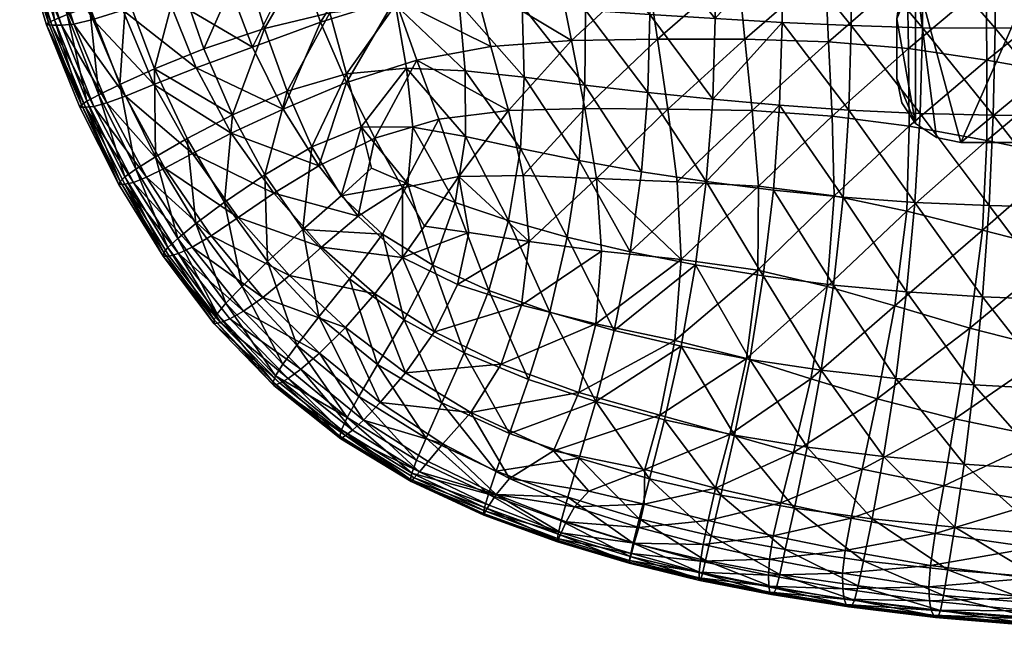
# Model space of a CAD drawing. Header units: inches. Extents: x -32.7 to 32.7, y -12.4 to 12.4.
# Tile 1 of 40: x -32.1 to -23, y -12.4 to -6.7. Entities that reach past the tile are written whole.
import ezdxf

# ---------------------------------------------------------------- set-up
doc = ezdxf.new("R2010")
doc.units = ezdxf.units.IN
doc.header["$MEASUREMENT"] = 0
doc.layers.add('AFUCH-3-BSPT', color=4, linetype='Continuous')
doc.layers.add('AFUCH-3-STUP', color=5, linetype='Continuous')

msp = doc.modelspace()

# ---------------------------------------------------------------- meshes
at = {"layer": 'AFUCH-3-BSPT'}
mesh = msp.add_polyface(dxfattribs=at)
corners = [(-21.6378, 3.9202, 13.0186), (-21.6579, 4.0731, 13.0186), (-21.7169, 4.2155, 13.0186), (-21.8108, 4.3378, 13.0186), (-23.7877, 6.3147, 13.0186), (-23.8815, 6.437, 13.0186), (-23.9405, 6.5794, 13.0186), (-23.9606, 6.7323, 13.0186), (-23.9606, 7.2835, 13.0186), (-23.9157, 7.5095, 13.0186), (-23.7877, 7.701, 13.0186), (-23.5961, 7.8291, 13.0186), (-23.3701, 7.874, 13.0186), (-17.5433, 7.874, 13.0186), (-17.3173, 7.8291, 13.0186), (-17.1257, 7.701, 13.0186), (-16.9977, 7.5095, 13.0186), (-16.9528, 7.2835, 13.0186), (-16.9528, 6.7323, 13.0186), (-16.9729, 6.5794, 13.0186), (-17.0319, 6.437, 13.0186), (-17.1257, 6.3147, 13.0186), (-19.1026, 4.3378, 13.0186), (-19.1965, 4.2155, 13.0186), (-19.2555, 4.0731, 13.0186), (-19.2756, 3.9202, 13.0186), (-19.2756, -3.9202, 13.0186), (-19.2555, -4.0731, 13.0186), (-19.1965, -4.2155, 13.0186), (-19.1026, -4.3378, 13.0186), (-17.1257, -6.3147, 13.0186), (-17.0319, -6.437, 13.0186), (-16.9729, -6.5794, 13.0186), (-16.9528, -6.7323, 13.0186), (-16.9528, -7.2835, 13.0186), (-16.9977, -7.5095, 13.0186), (-17.1257, -7.701, 13.0186), (-17.3173, -7.8291, 13.0186), (-17.5433, -7.874, 13.0186), (-23.3701, -7.874, 13.0186), (-23.5961, -7.8291, 13.0186), (-23.7877, -7.701, 13.0186), (-23.9157, -7.5095, 13.0186), (-23.9606, -7.2835, 13.0186), (-23.9606, -6.7323, 13.0186), (-23.9405, -6.5794, 13.0186), (-23.8815, -6.437, 13.0186), (-23.7877, -6.3147, 13.0186), (-21.8108, -4.3378, 13.0186), (-21.7169, -4.2155, 13.0186), (-21.6579, -4.0731, 13.0186), (-21.6378, -3.9202, 13.0186), (-23.7877, 6.3147, 13.1436), (-21.8108, 4.3378, 13.1436), (-21.7169, 4.2155, 13.1436), (-21.6579, 4.0731, 13.1436), (-21.6378, 3.9202, 13.1436), (-21.6378, -3.9202, 13.1436), (-21.6579, -4.0731, 13.1436), (-21.7169, -4.2155, 13.1436), (-21.8108, -4.3378, 13.1436), (-23.7877, -6.3147, 13.1436), (-23.8815, -6.437, 13.1436), (-23.9405, -6.5794, 13.1436), (-23.9606, -6.7323, 13.1436), (-23.9606, -7.2835, 13.1436), (-23.9157, -7.5095, 13.1436), (-23.7877, -7.701, 13.1436), (-23.5961, -7.8291, 13.1436), (-23.3701, -7.874, 13.1436), (-17.5433, -7.874, 13.1436), (-17.3173, -7.8291, 13.1436), (-17.1257, -7.701, 13.1436), (-16.9977, -7.5095, 13.1436), (-16.9528, -7.2835, 13.1436), (-16.9528, -6.7323, 13.1436), (-16.9729, -6.5794, 13.1436), (-17.0319, -6.437, 13.1436), (-17.1257, -6.3147, 13.1436), (-19.1026, -4.3378, 13.1436), (-19.1965, -4.2155, 13.1436), (-19.2555, -4.0731, 13.1436), (-19.2756, -3.9202, 13.1436), (-19.2756, 3.9202, 13.1436), (-19.2555, 4.0731, 13.1436), (-19.1965, 4.2155, 13.1436), (-19.1026, 4.3378, 13.1436), (-17.1257, 6.3147, 13.1436), (-17.0319, 6.437, 13.1436), (-16.9729, 6.5794, 13.1436), (-16.9528, 6.7323, 13.1436), (-16.9528, 7.2835, 13.1436), (-16.9977, 7.5095, 13.1436), (-17.1257, 7.701, 13.1436), (-17.3173, 7.8291, 13.1436), (-17.5433, 7.874, 13.1436), (-23.3701, 7.874, 13.1436), (-23.5961, 7.8291, 13.1436), (-23.7877, 7.701, 13.1436), (-23.9157, 7.5095, 13.1436), (-23.9606, 7.2835, 13.1436), (-23.9606, 6.7323, 13.1436), (-23.9405, 6.5794, 13.1436), (-23.8815, 6.437, 13.1436)]
mesh.append_faces([[corners[k] for k in face] for face in [(10, 8, 9), (20, 18, 19), (36, 34, 35), (33, 31, 32), (46, 44, 45), (93, 91, 92), (67, 65, 66), (77, 75, 76), (90, 88, 89), (103, 101, 102), (5, 52, 103), (102, 7, 6), (3, 52, 4), (1, 56, 55), (54, 3, 2), (51, 56, 0), (49, 60, 59), (58, 51, 50), (47, 60, 48), (45, 64, 63), (62, 47, 46), (43, 64, 44), (40, 69, 68), (40, 67, 41), (41, 66, 42), (43, 66, 65), (70, 39, 38), (35, 74, 73), (35, 72, 36), (36, 71, 37), (38, 71, 70), (33, 74, 34), (31, 78, 77), (76, 33, 32), (29, 78, 30), (27, 82, 81), (80, 29, 28), (25, 82, 26), (23, 86, 85), (84, 25, 24), (21, 86, 22), (19, 90, 89), (88, 21, 20), (17, 90, 18), (14, 95, 94), (14, 93, 15), (15, 92, 16), (17, 92, 91), (96, 13, 12), (9, 100, 99), (9, 98, 10), (10, 97, 11), (12, 97, 96), (7, 100, 8)]], dxfattribs={"vtx0": -1})
mesh.append_faces([[corners[k] for k in face] for face in [(1, 24, 0), (24, 1, 23), (4, 12, 3), (5, 7, 4), (22, 13, 21), (21, 18, 20), (0, 26, 51), (51, 27, 50), (50, 28, 49), (49, 28, 48), (39, 29, 38), (38, 30, 37), (37, 30, 36), (34, 30, 33), (48, 39, 47), (47, 44, 46), (53, 96, 52), (54, 85, 53), (96, 86, 95), (95, 87, 94), (94, 87, 93), (85, 55, 84), (84, 56, 83), (83, 57, 82), (82, 57, 81), (81, 58, 80), (61, 69, 60), (62, 64, 61), (79, 70, 78), (78, 75, 77), (91, 87, 90), (52, 101, 103)]], dxfattribs={"vtx0": -1, "vtx1": -1})
mesh.append_faces([[corners[k] for k in face] for face in [(3, 12, 22), (4, 7, 10), (15, 17, 21), (48, 29, 39), (36, 30, 34), (41, 44, 47), (53, 86, 96), (93, 87, 91), (60, 69, 79), (61, 64, 67), (72, 74, 78), (98, 101, 52)]], dxfattribs={"vtx0": -1, "vtx1": -1, "vtx2": -1})
mesh.append_faces([[corners[k] for k in face] for face in [(0, 24, 25), (0, 25, 26), (23, 1, 2), (23, 2, 3), (3, 22, 23), (4, 10, 11), (21, 13, 14), (21, 14, 15), (51, 26, 27), (50, 27, 28), (48, 28, 29), (38, 29, 30), (33, 30, 31), (47, 39, 40), (47, 40, 41), (41, 43, 44), (52, 96, 97), (52, 97, 98), (53, 85, 86), (95, 86, 87), (84, 55, 56), (83, 56, 57), (81, 57, 58), (80, 58, 59), (80, 59, 60), (60, 79, 80), (61, 67, 68), (78, 70, 71), (78, 71, 72), (90, 87, 88), (98, 100, 101)]], dxfattribs={"vtx0": -1, "vtx2": -1})
mesh.append_faces([[corners[k] for k in face] for face in [(16, 17, 15), (42, 43, 41), (73, 74, 72), (99, 100, 98), (4, 52, 5), (101, 7, 102), (53, 52, 3), (0, 56, 1), (53, 3, 54), (57, 56, 51), (48, 60, 49), (57, 51, 58), (61, 60, 47), (44, 64, 45), (61, 47, 62), (65, 64, 43), (39, 69, 40), (42, 66, 43), (69, 39, 70), (34, 74, 35), (37, 71, 38), (75, 74, 33), (30, 78, 31), (75, 33, 76), (79, 78, 29), (26, 82, 27), (79, 29, 80), (83, 82, 25), (22, 86, 23), (83, 25, 84), (87, 86, 21), (18, 90, 19), (87, 21, 88), (91, 90, 17), (13, 95, 14), (16, 92, 17), (95, 13, 96), (8, 100, 9), (11, 97, 12), (101, 100, 7)]], dxfattribs={"vtx1": -1})
mesh.append_faces([[corners[k] for k in face] for face in [(7, 8, 10), (11, 12, 4), (12, 13, 22), (17, 18, 21), (54, 55, 85), (64, 65, 67), (68, 69, 61), (69, 70, 79), (74, 75, 78)]], dxfattribs={"vtx1": -1, "vtx2": -1})
mesh.append_faces([[corners[k] for k in face] for face in [(5, 6, 7), (62, 63, 64), (5, 103, 102), (102, 6, 5), (1, 55, 54), (54, 2, 1), (49, 59, 58), (58, 50, 49), (45, 63, 62), (62, 46, 45), (40, 68, 67), (41, 67, 66), (35, 73, 72), (36, 72, 71), (31, 77, 76), (76, 32, 31), (27, 81, 80), (80, 28, 27), (23, 85, 84), (84, 24, 23), (19, 89, 88), (88, 20, 19), (14, 94, 93), (15, 93, 92), (9, 99, 98), (10, 98, 97)]], dxfattribs={"vtx2": -1})
at = {"layer": 'AFUCH-3-STUP'}
mesh = msp.add_polyface(dxfattribs=at)
corners = [(-23.0545, -6.8205, 17.2061), (-23.0477, -6.0489, 17.2535), (-23.7186, -6.0499, 17.2454), (-22.3675, -4.5475, 17.327), (-22.3689, -3.8125, 17.35), (-23.0484, -3.8244, 17.341), (-23.7166, -5.3026, 17.2812), (-23.0501, -3.0921, 17.3604), (-23.0717, -7.6242, 17.141), (-22.3862, -7.63, 17.1468), (-22.3739, -6.8177, 17.2133), (-23.0469, -4.5593, 17.318), (-23.7186, -3.828, 17.3309), (-23.7168, -4.5636, 17.3087), (-23.0461, -5.2988, 17.2895), (-23.7259, -6.8154, 17.1984), (-23.7465, -7.6088, 17.1347), (-22.3664, -5.2881, 17.2983), (-22.368, -6.0409, 17.2618), (-21.6849, -6.0308, 17.2702), (-21.6885, -6.8102, 17.2204), (-23.7212, -3.0949, 17.3538), (-21.6836, -5.2764, 17.307), (-21.6843, -4.5346, 17.3361), (-23.179, -3.623, 13.128), (-23.1652, -4.3103, 13.128), (-23.9234, -4.2741, 13.128), (-22.4409, -3.6996, 13.128), (-23.1537, -5.0038, 13.128), (-22.4324, -4.4042, 13.128), (-23.9012, -4.9485, 13.128), (-23.1447, -5.7026, 13.128), (-23.8829, -5.6286, 13.1279), (-22.4246, -5.1113, 13.128), (-21.7172, -3.7906, 13.128), (-23.1371, -6.4056, 13.1279), (-23.867, -6.3145, 13.1279), (-22.4171, -5.82, 13.128), (-21.7119, -4.5015, 13.128), (-23.1306, -7.1148, 13.1279), (-23.8541, -7.0076, 13.1279), (-22.4096, -6.5296, 13.1279), (-21.7062, -5.2122, 13.128), (-21.6998, -5.9226, 13.128), (-22.4019, -7.2456, 13.1279), (-21.6931, -6.633, 13.1279)]
mesh.append_faces([[corners[k] for k in face] for face in [(0, 1, 2), (3, 4, 5), (6, 2, 1), (7, 5, 4), (0, 8, 9), (9, 10, 0), (1, 0, 10), (11, 5, 12), (12, 13, 11), (14, 11, 13), (2, 15, 0), (8, 0, 15), (15, 16, 8), (17, 18, 19), (13, 6, 14), (1, 14, 6), (18, 10, 20), (21, 12, 5), (14, 1, 18), (10, 18, 1), (18, 17, 14), (11, 14, 17), (5, 11, 3), (17, 3, 11), (3, 17, 22), (4, 3, 23), (24, 25, 26), (25, 24, 27), (28, 25, 29), (25, 28, 30), (28, 31, 32), (31, 28, 33), (29, 27, 34), (27, 29, 25), (31, 35, 36), (35, 31, 37), (33, 29, 38), (29, 33, 28), (35, 39, 40), (39, 35, 41), (37, 33, 42), (33, 37, 31), (41, 37, 43), (37, 41, 35), (44, 41, 45), (41, 44, 39)]], dxfattribs={"vtx0": -1, "vtx1": -1, "vtx2": -1})
mesh = msp.add_polyface(dxfattribs=at)
corners = [(-31.6147, -6.6938, 16.1663), (-31.731, -6.7417, 15.9791), (-31.4318, -7.4939, 15.9773), (-31.3755, -6.7396, 14.3896), (-31.5511, -6.7816, 14.5742), (-31.8043, -5.9907, 14.5688), (-31.4812, -7.5264, 15.7277), (-31.7848, -6.7678, 15.7242), (-31.8046, -6.7878, 15.3998), (-30.8091, -7.1959, 16.4684), (-30.3515, -7.0115, 16.6129), (-30.5831, -6.3427, 16.623), (-31.7554, -6.7926, 15.0822), (-31.444, -7.5503, 15.0906), (-32.0513, -5.9686, 15.3952), (-32.0031, -5.9773, 15.0781), (-31.6671, -6.7914, 14.8087), (-31.9321, -5.9896, 14.8003), (-32.0348, -5.9559, 15.723), (-31.8569, -5.8998, 16.1679), (-31.9779, -5.9362, 15.9806), (-31.2466, -7.5084, 14.5627), (-31.3667, -7.5416, 14.8006), (-31.4077, -6.615, 16.3209), (-31.322, -7.4353, 16.1639), (-31.0995, -6.6541, 14.2234), (-31.6129, -5.9611, 14.3898), (-30.1405, -6.3664, 13.9087), (-30.6856, -6.5334, 14.0632), (-30.8853, -5.8059, 14.0666), (-31.0752, -7.4461, 14.3785), (-29.9884, -6.1828, 16.7686), (-31.1262, -7.3394, 16.3171), (-31.0704, -6.4964, 16.4746), (-31.3211, -5.8972, 14.226), (-30.8128, -7.3388, 14.2121), (-30.4246, -7.1866, 14.0557), (-31.6417, -5.8391, 16.3235), (-29.9051, -6.9937, 13.906), (-31.2909, -5.7459, 16.4787), (-29.7946, -6.823, 16.7526), (-30.0885, -7.6204, 16.602)]
mesh.append_faces([[corners[k] for k in face] for face in [(6, 7, 8), (9, 10, 11), (8, 12, 13), (14, 15, 12), (7, 18, 14), (27, 28, 29), (16, 12, 15), (20, 18, 7), (31, 11, 10), (12, 8, 14), (14, 8, 7), (1, 7, 6), (26, 34, 25), (28, 25, 34), (32, 9, 33), (11, 33, 9), (36, 35, 25), (3, 25, 35), (25, 28, 36), (38, 36, 28), (23, 33, 39), (10, 40, 31), (40, 10, 41), (41, 10, 9), (28, 27, 38)]], dxfattribs={"vtx0": -1, "vtx1": -1, "vtx2": -1})
mesh.append_faces([[corners[k] for k in face] for face in [(0, 1, 2), (3, 4, 5), (4, 16, 17), (19, 20, 1), (17, 5, 4), (21, 22, 16), (23, 0, 24), (2, 24, 0), (25, 3, 26), (5, 26, 3), (30, 21, 4), (16, 4, 21), (12, 16, 22), (6, 2, 1), (24, 32, 23), (33, 23, 32), (7, 1, 20), (4, 3, 30), (35, 30, 3), (1, 0, 19), (15, 17, 16), (0, 23, 37)]], dxfattribs={"vtx0": -1, "vtx2": -1})
mesh = msp.add_polyface(dxfattribs=at)
corners = [(-28.7035, -8.7213, 16.7135), (-29.0858, -8.3666, 16.7044), (-29.4406, -8.6794, 16.5882), (-29.7085, -8.3413, 14.0239), (-29.2915, -8.089, 13.8964), (-28.9291, -8.5545, 13.8874), (-29.7946, -6.823, 16.7526), (-29.1903, -6.678, 16.8781), (-29.3447, -6.0515, 16.9019), (-28.775, -7.8347, 13.7656), (-29.0355, -7.3224, 13.7579), (-28.3897, -7.1153, 13.633), (-29.5847, -7.4, 16.7341), (-29.0379, -7.2397, 16.8492), (-28.4833, -7.1896, 16.9428), (-28.5848, -6.6051, 16.9839), (-30.4246, -7.1866, 14.0557), (-29.9051, -6.9937, 13.906), (-29.6216, -7.5668, 13.8978), (-29.2761, -6.7634, 13.7583), (-29.4873, -6.1563, 13.7573), (-28.7669, -5.9498, 13.6194), (-29.3564, -7.9138, 16.7164), (-30.035, -8.5678, 14.1675), (-29.267, -8.8405, 14.0084), (-28.5879, -6.5479, 13.6234), (-28.5196, -8.9358, 13.8781), (-28.5197, -8.2935, 13.7776), (-29.7908, -8.1722, 16.5931), (-30.1622, -8.4256, 16.4589), (-29.7643, -8.9739, 16.4576), (-28.9005, -7.7301, 16.8174), (-30.0885, -7.6204, 16.602), (-28.7002, -5.9708, 17.0162), (-30.1016, -7.7882, 14.0425), (-29.9884, -6.1828, 16.7686), (-28.4707, -8.2553, 16.8162), (-30.1405, -6.3664, 13.9087), (-28.4246, -7.7334, 16.8906), (-28.8072, -8.1117, 16.7859)]
mesh.append_faces([[corners[k] for k in face] for face in [(0, 1, 2), (3, 4, 5), (6, 7, 8), (9, 10, 11), (7, 6, 12), (13, 14, 15), (5, 4, 9), (16, 17, 18), (19, 20, 21), (2, 1, 22), (23, 3, 24), (20, 19, 17), (21, 25, 19), (26, 5, 27), (28, 29, 30), (14, 13, 31), (22, 31, 13), (10, 9, 4), (18, 17, 19), (32, 12, 6), (12, 32, 28), (33, 8, 7), (4, 3, 34), (5, 24, 3), (8, 35, 6), (7, 15, 33), (22, 28, 2), (30, 2, 28), (31, 22, 1), (1, 0, 36), (9, 27, 5), (28, 22, 12), (13, 12, 22), (25, 11, 10), (17, 37, 20), (36, 38, 31), (36, 39, 1), (12, 13, 7), (15, 7, 13), (19, 10, 18), (10, 19, 25), (31, 38, 14), (4, 18, 10), (34, 18, 4), (1, 39, 31), (31, 39, 36)]], dxfattribs={"vtx0": -1, "vtx1": -1, "vtx2": -1})
mesh = msp.add_polyface(dxfattribs=at)
corners = [(-26.8903, -8.0426, 17.0088), (-27.0004, -8.7493, 16.893), (-26.4222, -8.8852, 16.905), (-27.4609, -5.9404, 17.157), (-27.418, -6.6141, 17.1214), (-26.8331, -6.6538, 17.1508), (-27.5435, -7.5794, 13.5537), (-27.7046, -6.9884, 13.5236), (-26.9632, -6.9348, 13.4253), (-27.3521, -8.7881, 13.6858), (-27.4075, -8.1798, 13.6045), (-26.7325, -8.2087, 13.5288), (-26.8386, -7.5614, 13.4648), (-28.2418, -9.0061, 16.7304), (-28.0356, -8.4275, 16.8495), (-28.4707, -8.2553, 16.8162), (-27.9096, -8.7058, 13.7458), (-28.0003, -8.1885, 13.6844), (-27.9975, -6.5906, 17.0633), (-28.0735, -5.9382, 17.1005), (-28.7002, -5.9708, 17.0162), (-28.4246, -7.7334, 16.8906), (-26.8382, -7.3457, 17.0978), (-27.3989, -7.273, 17.0652), (-27.8621, -6.3932, 13.5066), (-27.4322, -7.9307, 16.9845), (-27.9418, -7.2138, 17.0134), (-28.3184, -8.6476, 13.7954), (-28.5197, -8.2935, 13.7776), (-28.3897, -7.1153, 13.633), (-28.1843, -7.6597, 13.6505), (-28.775, -7.8347, 13.7656), (-28.5879, -6.5479, 13.6234), (-28.7669, -5.9498, 13.6194), (-27.94, -7.8212, 16.9439), (-27.5418, -8.5949, 16.8756), (-28.5848, -6.6051, 16.9839), (-28.4833, -7.1896, 16.9428), (-26.8538, -5.9586, 17.1888), (-27.0851, -6.3152, 13.4013), (-26.2635, -6.2887, 13.3027)]
mesh.append_faces([[corners[k] for k in face] for face in [(0, 1, 2), (3, 4, 5), (6, 7, 8), (9, 10, 11), (8, 12, 6), (13, 14, 15), (9, 16, 17), (18, 19, 20), (21, 15, 14), (0, 22, 23), (8, 7, 24), (22, 5, 4), (25, 23, 26), (19, 18, 4), (12, 11, 10), (27, 28, 17), (29, 30, 31), (24, 32, 33), (26, 34, 25), (35, 25, 34), (10, 6, 12), (30, 17, 28), (36, 37, 26), (34, 26, 37), (5, 38, 3), (23, 4, 18), (4, 23, 22), (20, 36, 18), (34, 14, 35), (14, 34, 21), (24, 39, 8), (29, 7, 6), (32, 24, 7), (1, 0, 25), (23, 25, 0), (26, 18, 36), (18, 26, 23), (25, 35, 1), (28, 31, 30), (6, 30, 29), (17, 30, 6), (7, 29, 32), (17, 10, 9), (6, 10, 17), (37, 21, 34), (17, 16, 27), (8, 39, 40)]], dxfattribs={"vtx0": -1, "vtx1": -1, "vtx2": -1})
mesh = msp.add_polyface(dxfattribs=at)
corners = [(-26.8382, -7.3457, 17.0978), (-26.8903, -8.0426, 17.0088), (-26.3169, -8.1452, 17.0233), (-23.846, -7.7254, 13.1279), (-23.8541, -7.0076, 13.1279), (-23.1306, -7.1148, 13.1279), (-25.0424, -7.5309, 17.1236), (-25.6596, -7.4757, 17.1168), (-25.719, -8.2352, 17.0327), (-25.6361, -6.7315, 17.1741), (-25.018, -6.766, 17.1828), (-25.0106, -6.0198, 17.2274), (-25.2944, -7.5787, 13.2879), (-25.3625, -6.9208, 13.2365), (-24.5899, -6.9465, 13.1279), (-24.5561, -7.632, 13.1864), (-24.6231, -6.2768, 13.1279), (-23.867, -6.3145, 13.1279), (-24.5385, -8.3687, 13.3126), (-25.2375, -8.2777, 13.377), (-26.0728, -7.566, 13.3775), (-26.1698, -6.9221, 13.3328), (-25.4275, -6.2757, 13.2075), (-25.6329, -6.0001, 17.2195), (-26.2459, -5.9798, 17.2074), (-23.7938, -8.428, 17.0482), (-23.7465, -7.6088, 17.1347), (-24.4044, -7.5778, 17.1294), (-24.3816, -6.7964, 17.1908), (-26.2635, -6.2887, 13.3027), (-26.8538, -5.9586, 17.1888), (-26.8331, -6.6538, 17.1508), (-26.2399, -6.6946, 17.165), (-26.2577, -7.4147, 17.1092), (-25.9869, -8.2381, 13.4516), (-24.3736, -6.0385, 17.2365), (-23.7259, -6.8154, 17.1984), (-26.8386, -7.5614, 13.4648), (-26.7325, -8.2087, 13.5288), (-26.9632, -6.9348, 13.4253), (-24.4574, -8.3811, 17.0437), (-23.7186, -6.0499, 17.2454), (-23.1371, -6.4056, 13.1279)]
mesh.append_faces([[corners[k] for k in face] for face in [(0, 1, 2), (3, 4, 5), (6, 7, 8), (9, 10, 11), (12, 13, 14), (14, 15, 12), (14, 16, 17), (16, 14, 13), (10, 9, 7), (7, 6, 10), (18, 15, 3), (4, 3, 15), (19, 12, 15), (20, 21, 13), (15, 14, 4), (17, 4, 14), (13, 22, 16), (22, 13, 21), (9, 23, 24), (25, 26, 27), (28, 27, 26), (21, 29, 22), (30, 31, 32), (33, 32, 31), (34, 20, 12), (13, 12, 20), (31, 0, 33), (2, 33, 0), (35, 28, 36), (26, 36, 28), (28, 35, 11), (21, 20, 37), (38, 37, 20), (37, 39, 21), (29, 21, 39), (40, 27, 6), (10, 6, 27), (7, 9, 32), (24, 32, 9), (11, 23, 9), (32, 33, 7), (8, 7, 33), (27, 28, 10), (11, 10, 28), (36, 41, 35), (4, 17, 42)]], dxfattribs={"vtx0": -1, "vtx1": -1, "vtx2": -1})
mesh = msp.add_polyface(dxfattribs=at)
corners = [(-30.7288, -8.9254, 15.4354), (-31.1361, -8.2617, 15.427), (-31.0816, -8.2607, 15.0989), (-31.322, -7.4353, 16.1639), (-31.4318, -7.4939, 15.9773), (-31.0823, -8.1934, 15.9769), (-31.2466, -7.5084, 14.5627), (-31.0752, -7.4461, 14.3785), (-30.7121, -8.1111, 14.3594), (-30.4583, -7.9751, 14.1929), (-31.444, -7.5503, 15.0906), (-31.3667, -7.5416, 14.8006), (-31.0001, -8.2443, 14.7938), (-31.1257, -8.2336, 15.7321), (-29.6216, -7.5668, 13.8978), (-30.1016, -7.7882, 14.0425), (-30.4246, -7.1866, 14.0557), (-30.7978, -8.0076, 16.3146), (-30.5061, -7.8377, 16.4626), (-30.8091, -7.1959, 16.4684), (-30.8805, -8.1949, 14.5477), (-31.7554, -6.7926, 15.0822), (-31.4812, -7.5264, 15.7277), (-30.9804, -8.1226, 16.163), (-31.1262, -7.3394, 16.3171), (-30.8128, -7.3388, 14.2121), (-31.8046, -6.7878, 15.3998), (-31.497, -7.5498, 15.4144), (-30.0885, -7.6204, 16.602), (-30.6857, -8.8439, 15.9778), (-30.4613, -8.8412, 14.5309), (-30.2855, -8.7365, 14.3347), (-30.1622, -8.4256, 16.4589), (-29.7908, -8.1722, 16.5931), (-30.035, -8.5678, 14.1675), (-30.5935, -8.7599, 16.1638), (-30.722, -8.892, 15.736), (-30.5872, -8.9007, 14.7869), (-29.7085, -8.3413, 14.0239), (-30.4259, -8.624, 16.3141)]
mesh.append_faces([[corners[k] for k in face] for face in [(0, 1, 2), (13, 1, 0), (14, 15, 16), (17, 18, 19), (11, 10, 21), (1, 13, 22), (7, 25, 9), (26, 27, 22), (25, 16, 15), (19, 18, 28), (15, 9, 25), (22, 27, 1), (10, 2, 1), (32, 33, 28), (4, 22, 13), (5, 13, 36), (10, 27, 26), (1, 27, 10), (12, 2, 10), (8, 9, 34), (38, 34, 9), (9, 15, 38), (28, 18, 32), (39, 32, 18)]], dxfattribs={"vtx0": -1, "vtx1": -1, "vtx2": -1})
mesh.append_faces([[corners[k] for k in face] for face in [(3, 4, 5), (6, 7, 8), (9, 8, 7), (10, 11, 12), (20, 12, 11), (5, 23, 3), (24, 3, 23), (8, 20, 6), (19, 24, 17), (23, 5, 29), (23, 17, 24), (11, 6, 20), (12, 20, 30), (31, 30, 20), (34, 31, 8), (20, 8, 31), (17, 23, 35), (29, 35, 23), (13, 5, 4), (2, 12, 37), (35, 39, 17), (18, 17, 39)]], dxfattribs={"vtx0": -1, "vtx2": -1})
mesh = msp.add_polyface(dxfattribs=at)
corners = [(-22.5042, -9.7884, 13.5569), (-22.4263, -8.8751, 13.2728), (-21.6863, -9.0312, 13.3042), (-23.2495, -10.1123, 16.7865), (-23.339, -10.8452, 16.6345), (-22.5618, -10.8977, 16.6358), (-23.1699, -8.6839, 13.2535), (-23.1302, -7.8574, 13.1279), (-22.3992, -8.0119, 13.1279), (-22.6196, -11.4896, 16.4801), (-23.0717, -7.6242, 17.141), (-23.1099, -8.4576, 17.0519), (-22.4116, -8.4754, 17.056), (-22.452, -9.3286, 16.9318), (-22.4019, -7.2456, 13.1279), (-21.7194, -9.9528, 13.5945), (-22.6989, -11.6138, 14.1784), (-22.6491, -11.1958, 14.0101), (-21.7753, -11.309, 14.035), (-21.7486, -10.1789, 16.7915), (-21.7252, -9.3441, 16.935), (-23.9707, -10.0542, 16.7834), (-23.8679, -8.5077, 13.2682), (-21.7506, -10.7432, 13.8431), (-22.5884, -10.6019, 13.8123), (-23.4257, -11.4276, 16.4797), (-23.2869, -9.5884, 13.5215), (-23.98, -9.3843, 13.5011), (-23.172, -9.2984, 16.9291), (-23.8721, -9.2535, 16.9254), (-23.1306, -7.1148, 13.1279), (-23.846, -7.7254, 13.1279), (-22.5024, -10.1537, 16.7887), (-23.6074, -11.4845, 14.1543), (-23.5272, -11.0449, 13.9828), (-23.4249, -10.4254, 13.7785), (-21.6811, -8.1388, 13.1279), (-21.6861, -7.3525, 13.1279), (-21.805, -11.5366, 16.4805), (-22.3862, -7.63, 17.1468), (-21.7771, -10.9348, 16.6375), (-21.7067, -8.4815, 17.0596), (-23.7465, -7.6088, 17.1347), (-23.7938, -8.428, 17.0482), (-22.3739, -6.8177, 17.2133), (-21.6948, -7.6277, 17.1528)]
mesh.append_faces([[corners[k] for k in face] for face in [(0, 1, 2), (3, 4, 5), (6, 7, 8), (9, 5, 4), (10, 11, 12), (13, 12, 11), (14, 8, 7), (2, 15, 0), (16, 17, 18), (19, 20, 13), (4, 3, 21), (7, 6, 22), (12, 13, 20), (23, 18, 17), (17, 24, 23), (4, 25, 9), (6, 26, 27), (8, 1, 6), (3, 28, 29), (30, 7, 31), (5, 32, 3), (28, 3, 32), (33, 34, 17), (24, 17, 34), (35, 26, 0), (34, 35, 24), (1, 8, 36), (8, 14, 37), (1, 0, 26), (26, 6, 1), (5, 9, 38), (24, 0, 15), (0, 24, 35), (12, 39, 10), (38, 40, 5), (32, 5, 40), (40, 19, 32), (13, 32, 19), (39, 12, 41), (32, 13, 28), (11, 28, 13), (11, 10, 42), (28, 11, 43), (42, 43, 11), (44, 39, 45), (15, 23, 24), (7, 30, 14)]], dxfattribs={"vtx0": -1, "vtx1": -1, "vtx2": -1})
mesh = msp.add_polyface(dxfattribs=at)
corners = [(-24.659, -9.9781, 16.7805), (-24.5459, -9.1908, 16.9221), (-25.194, -9.1064, 16.9177), (-26.5674, -9.611, 16.7678), (-25.9512, -9.7565, 16.7743), (-25.8187, -9.0038, 16.9133), (-25.2422, -9.0531, 13.5227), (-25.2375, -8.2777, 13.377), (-24.5385, -8.3687, 13.3126), (-24.5561, -7.632, 13.1864), (-24.6027, -9.2037, 13.5017), (-25.9495, -8.9544, 13.5685), (-26.6849, -8.8775, 13.6268), (-26.7325, -8.2087, 13.5288), (-23.8721, -9.2535, 16.9254), (-23.9707, -10.0542, 16.7834), (-23.2495, -10.1123, 16.7865), (-26.4222, -8.8852, 16.905), (-26.3169, -8.1452, 17.0233), (-26.8903, -8.0426, 17.0088), (-25.0992, -8.3149, 17.0395), (-23.98, -9.3843, 13.5011), (-23.8679, -8.5077, 13.2682), (-23.1699, -8.6839, 13.2535), (-25.719, -8.2352, 17.0327), (-25.0424, -7.5309, 17.1236), (-27.0004, -8.7493, 16.893), (-25.3462, -9.8693, 13.7221), (-26.0093, -9.7026, 13.734), (-26.7376, -9.55, 13.7665), (-25.3171, -9.879, 16.7767), (-25.9869, -8.2381, 13.4516), (-25.2944, -7.5787, 13.2879), (-23.7938, -8.428, 17.0482), (-23.172, -9.2984, 16.9291), (-23.846, -7.7254, 13.1279), (-23.1302, -7.8574, 13.1279), (-24.4574, -8.3811, 17.0437), (-24.4044, -7.5778, 17.1294), (-24.143, -10.2413, 13.7517), (-23.2869, -9.5884, 13.5215), (-26.8953, -10.1832, 13.942), (-24.7543, -10.0566, 13.7326), (-26.2577, -7.4147, 17.1092), (-26.0728, -7.566, 13.3775)]
mesh.append_faces([[corners[k] for k in face] for face in [(0, 1, 2), (3, 4, 5), (6, 7, 8), (9, 8, 7), (8, 10, 6), (11, 12, 13), (14, 15, 16), (17, 18, 19), (20, 2, 1), (21, 22, 23), (24, 20, 25), (2, 20, 24), (3, 17, 26), (6, 27, 28), (29, 12, 11), (22, 21, 10), (2, 30, 0), (11, 31, 7), (32, 7, 31), (33, 14, 34), (28, 11, 6), (7, 6, 11), (22, 35, 36), (10, 8, 22), (35, 22, 8), (14, 33, 37), (38, 37, 33), (39, 21, 40), (41, 29, 28), (11, 28, 29), (10, 42, 27), (27, 6, 10), (5, 17, 3), (17, 5, 24), (43, 18, 24), (24, 18, 17), (42, 10, 21), (44, 31, 13), (13, 31, 11), (1, 0, 15), (5, 4, 30), (30, 2, 5), (24, 5, 2), (15, 14, 1), (37, 1, 14), (25, 20, 37), (1, 37, 20)]], dxfattribs={"vtx0": -1, "vtx1": -1, "vtx2": -1})
mesh = msp.add_polyface(dxfattribs=at)
corners = [(-29.9875, -9.4315, 14.5226), (-29.8088, -9.3056, 14.3183), (-29.2857, -9.8207, 14.3128), (-30.1622, -8.4256, 16.4589), (-30.4259, -8.624, 16.3141), (-29.9992, -9.203, 16.3147), (-30.2302, -9.4563, 15.9792), (-30.1495, -9.3598, 16.1649), (-30.5935, -8.7599, 16.1638), (-30.5872, -8.9007, 14.7869), (-30.4613, -8.8412, 14.5309), (-30.2591, -9.5479, 15.4424), (-30.2581, -9.511, 15.7403), (-30.722, -8.892, 15.736), (-29.7142, -10.0869, 15.7382), (-29.7062, -10.1173, 15.4398), (-29.0902, -10.6099, 15.4175), (-30.6857, -8.8439, 15.9778), (-30.7288, -8.9254, 15.4354), (-30.6731, -8.923, 15.1033), (-30.2005, -9.5378, 15.1068), (-30.1137, -9.5039, 14.7855), (-29.6531, -10.0979, 15.1078), (-29.6934, -10.0285, 15.9773), (-29.7643, -8.9739, 16.4576), (-31.1257, -8.2336, 15.7321), (-31.0816, -8.2607, 15.0989), (-31.0001, -8.2443, 14.7938), (-29.5746, -10.0537, 14.7894), (-29.4575, -9.9687, 14.5245), (-30.2855, -8.7365, 14.3347), (-29.5619, -9.1042, 14.1476), (-29.6256, -9.9219, 16.1631), (-30.035, -8.5678, 14.1675), (-29.267, -8.8405, 14.0084), (-29.0985, -10.5873, 15.7214), (-29.4962, -9.7456, 16.314), (-31.0823, -8.1934, 15.9769), (-29.2921, -9.4832, 16.4572)]
mesh.append_faces([[corners[k] for k in face] for face in [(11, 12, 13), (14, 15, 16), (18, 19, 20), (11, 20, 22), (12, 11, 15), (15, 14, 12), (5, 24, 3), (18, 13, 25), (26, 19, 18), (28, 22, 20), (20, 11, 18), (13, 18, 11), (30, 33, 31), (34, 31, 33), (23, 14, 35), (6, 12, 14), (17, 13, 12), (20, 19, 9), (9, 19, 26), (22, 15, 11), (36, 38, 24)]], dxfattribs={"vtx0": -1, "vtx1": -1, "vtx2": -1})
mesh.append_faces([[corners[k] for k in face] for face in [(0, 1, 2), (3, 4, 5), (6, 7, 8), (9, 10, 0), (8, 17, 6), (0, 21, 9), (7, 5, 4), (1, 0, 10), (7, 6, 23), (10, 9, 27), (4, 8, 7), (29, 28, 21), (21, 0, 29), (2, 29, 0), (10, 30, 1), (31, 1, 30), (23, 32, 7), (5, 7, 32), (14, 23, 6), (20, 21, 28), (32, 36, 5), (24, 5, 36), (12, 6, 17), (13, 17, 37)]], dxfattribs={"vtx0": -1, "vtx2": -1})
mesh.append_faces([[corners[k] for k in face] for face in [(9, 21, 20)]], dxfattribs={"vtx1": -1, "vtx2": -1})
mesh = msp.add_polyface(dxfattribs=at)
corners = [(-28.3036, -10.6032, 16.3144), (-28.1588, -10.2787, 16.4633), (-28.7503, -9.9243, 16.4606), (-28.2265, -9.6238, 13.9744), (-28.0141, -9.1857, 13.8448), (-27.4243, -9.3773, 13.8046), (-28.5065, -9.5133, 16.5978), (-27.6112, -9.9202, 13.9574), (-27.8914, -10.3668, 14.1384), (-28.1495, -10.6583, 14.3442), (-28.7265, -10.2764, 14.3236), (-28.4921, -10.0009, 14.1328), (-27.7248, -9.2421, 16.7472), (-27.5418, -8.5949, 16.8756), (-28.0356, -8.4275, 16.8495), (-27.3574, -10.0642, 16.614), (-27.163, -9.4421, 16.7598), (-28.284, -10.8204, 14.555), (-28.8808, -10.4391, 14.5395), (-27.3521, -8.7881, 13.6858), (-27.1283, -10.7201, 14.1497), (-26.8953, -10.1832, 13.942), (-26.147, -10.3922, 13.93), (-27.5343, -10.5622, 16.467), (-27.951, -9.8178, 16.6062), (-28.4707, -8.2553, 16.8162), (-28.7035, -8.7213, 16.7135), (-28.2418, -9.0061, 16.7304), (-27.6555, -10.9078, 16.3156), (-27.5322, -10.9756, 14.3654), (-28.7753, -9.2719, 13.9927), (-28.5196, -8.9358, 13.8781), (-27.9096, -8.7058, 13.7458), (-28.5197, -8.2935, 13.7776), (-28.3184, -8.6476, 13.7954), (-26.6849, -8.8775, 13.6268), (-26.7376, -9.55, 13.7665), (-27.0004, -8.7493, 16.893), (-26.891, -10.7893, 16.4677), (-26.7373, -10.2656, 16.618), (-26.7325, -8.2087, 13.5288), (-26.5674, -9.611, 16.7678)]
mesh.append_faces([[corners[k] for k in face] for face in [(0, 1, 2), (3, 4, 5), (6, 2, 1), (5, 7, 3), (10, 11, 8), (12, 13, 14), (15, 16, 12), (19, 5, 4), (20, 21, 22), (7, 8, 11), (11, 3, 7), (23, 15, 24), (12, 24, 15), (25, 26, 27), (6, 27, 26), (13, 12, 16), (8, 20, 29), (21, 20, 8), (28, 23, 1), (24, 1, 23), (30, 3, 11), (3, 30, 31), (4, 32, 19), (33, 34, 31), (35, 36, 5), (7, 5, 36), (36, 21, 7), (8, 7, 21), (1, 24, 6), (27, 6, 24), (14, 27, 12), (24, 12, 27), (32, 4, 31), (31, 4, 3), (16, 37, 13), (23, 38, 39), (16, 15, 39), (39, 15, 23), (5, 19, 35), (40, 35, 19), (37, 16, 41), (39, 41, 16), (31, 34, 32)]], dxfattribs={"vtx0": -1, "vtx1": -1, "vtx2": -1})
mesh.append_faces([[corners[k] for k in face] for face in [(8, 9, 10), (9, 17, 18), (1, 0, 28)]], dxfattribs={"vtx0": -1, "vtx2": -1})
mesh.append_faces([[corners[k] for k in face] for face in [(29, 9, 8)]], dxfattribs={"vtx1": -1, "vtx2": -1})
mesh = msp.add_polyface(dxfattribs=at)
corners = [(-29.0461, -10.5805, 15.0988), (-29.6531, -10.0979, 15.1078), (-29.5746, -10.0537, 14.7894), (-28.9809, -10.53, 14.7962), (-28.3646, -10.9139, 14.797), (-29.2921, -9.4832, 16.4572), (-29.0101, -9.1334, 16.5896), (-29.4406, -8.6794, 16.5882), (-28.8808, -10.4391, 14.5395), (-28.7265, -10.2764, 14.3236), (-28.1495, -10.6583, 14.3442), (-29.03, -10.4152, 16.1606), (-29.6256, -9.9219, 16.1631), (-29.6934, -10.0285, 15.9773), (-29.0902, -10.6099, 15.4175), (-29.0985, -10.5873, 15.7214), (-29.7142, -10.0869, 15.7382), (-28.3904, -10.8088, 16.1589), (-28.3036, -10.6032, 16.3144), (-28.9234, -10.2211, 16.3146), (-29.8088, -9.3056, 14.3183), (-29.5619, -9.1042, 14.1476), (-29.0458, -9.5823, 14.1353), (-29.267, -8.8405, 14.0084), (-28.7753, -9.2719, 13.9927), (-28.284, -10.8204, 14.555), (-28.4417, -11.0056, 15.3869), (-28.4469, -10.9865, 15.6988), (-29.4962, -9.7456, 16.314), (-29.2857, -9.8207, 14.3128), (-29.4575, -9.9687, 14.5245), (-29.0834, -10.5289, 15.9704), (-28.4346, -10.9282, 15.962), (-28.7503, -9.9243, 16.4606), (-28.4125, -10.97, 15.0833), (-28.5196, -8.9358, 13.8781), (-29.7062, -10.1173, 15.4398), (-28.5065, -9.5133, 16.5978), (-28.4921, -10.0009, 14.1328), (-29.7643, -8.9739, 16.4576), (-28.9291, -8.5545, 13.8874), (-28.7035, -8.7213, 16.7135)]
mesh.append_faces([[corners[k] for k in face] for face in [(0, 1, 2), (5, 6, 7), (14, 15, 16), (20, 21, 22), (21, 23, 24), (26, 27, 15), (15, 14, 26), (0, 34, 26), (24, 22, 21), (35, 24, 23), (31, 15, 27), (6, 5, 33), (19, 33, 5), (0, 14, 36), (26, 14, 0), (33, 37, 6), (22, 38, 9), (38, 22, 24), (36, 1, 0), (7, 39, 5), (4, 34, 0), (23, 40, 35), (41, 6, 37), (7, 6, 41)]], dxfattribs={"vtx0": -1, "vtx1": -1, "vtx2": -1})
mesh.append_faces([[corners[k] for k in face] for face in [(0, 3, 4), (8, 9, 10), (17, 18, 19), (28, 12, 11), (22, 29, 20), (11, 31, 32), (33, 19, 18), (11, 19, 28), (5, 28, 19), (19, 11, 17), (32, 17, 11), (15, 31, 13), (27, 32, 31)]], dxfattribs={"vtx0": -1, "vtx2": -1})
mesh.append_faces([[corners[k] for k in face] for face in [(11, 12, 13), (2, 3, 0), (8, 25, 4), (3, 2, 30), (8, 30, 29), (13, 31, 11), (30, 8, 3), (4, 3, 8), (9, 29, 22), (29, 9, 8)]], dxfattribs={"vtx1": -1, "vtx2": -1})
mesh = msp.add_polyface(dxfattribs=at)
corners = [(-24.2796, -10.8902, 13.9611), (-24.143, -10.2413, 13.7517), (-23.4249, -10.4254, 13.7785), (-26.0093, -9.7026, 13.734), (-26.147, -10.3922, 13.93), (-26.8953, -10.1832, 13.942), (-24.0833, -10.7752, 16.6312), (-24.1899, -11.3478, 16.4765), (-23.4257, -11.4276, 16.4797), (-25.4572, -10.5757, 16.6242), (-25.5847, -11.13, 16.4702), (-24.9057, -11.251, 16.4744), (-25.9512, -9.7565, 16.7743), (-26.5674, -9.611, 16.7678), (-26.7373, -10.2656, 16.618), (-25.3462, -9.8693, 13.7221), (-24.3826, -11.3419, 14.1339), (-23.5272, -11.0449, 13.9828), (-26.3367, -11.35, 16.3152), (-26.2427, -10.979, 16.4706), (-26.891, -10.7893, 16.4677), (-26.1042, -10.4362, 16.6229), (-23.2869, -9.5884, 13.5215), (-25.0301, -11.2017, 14.1198), (-26.2858, -10.8929, 14.1116), (-27.1283, -10.7201, 14.1497), (-25.6328, -11.066, 14.1148), (-25.7016, -11.3632, 14.2555), (-26.291, -11.213, 14.2571), (-25.5029, -10.5708, 13.9324), (-24.9129, -10.7369, 13.9447), (-24.7543, -10.0566, 13.7326), (-24.7872, -10.6875, 16.6283), (-24.659, -9.9781, 16.7805), (-25.3171, -9.879, 16.7767), (-25.6725, -11.5068, 16.3135), (-26.9337, -11.2399, 14.3954), (-26.8028, -11.0924, 14.2702), (-23.98, -9.3843, 13.5011), (-23.339, -10.8452, 16.6345), (-23.9707, -10.0542, 16.7834)]
mesh.append_faces([[corners[k] for k in face] for face in [(0, 1, 2), (3, 4, 5), (6, 7, 8), (9, 10, 11), (12, 13, 14), (4, 3, 15), (16, 0, 17), (18, 19, 20), (14, 21, 12), (22, 2, 1), (0, 16, 23), (4, 24, 25), (12, 21, 9), (26, 27, 28), (14, 20, 19), (26, 29, 30), (31, 30, 29), (29, 15, 31), (2, 17, 0), (32, 33, 34), (19, 21, 14), (10, 9, 21), (33, 32, 6), (7, 6, 32), (28, 24, 26), (29, 26, 24), (30, 31, 1), (30, 23, 26), (27, 26, 23), (15, 29, 4), (24, 4, 29), (23, 30, 0), (1, 0, 30), (36, 37, 28), (24, 28, 37), (21, 19, 10), (35, 10, 19), (32, 11, 7), (38, 1, 31), (8, 39, 6), (40, 6, 39), (11, 32, 9), (34, 9, 32), (6, 40, 33), (9, 34, 12)]], dxfattribs={"vtx0": -1, "vtx1": -1, "vtx2": -1})
mesh.append_faces([[corners[k] for k in face] for face in [(19, 18, 35)]], dxfattribs={"vtx0": -1, "vtx2": -1})
mesh = msp.add_polyface(dxfattribs=at)
corners = [(-27.7712, -11.3155, 15.3656), (-27.754, -11.2798, 15.0685), (-27.0805, -11.5324, 15.0632), (-28.4417, -11.0056, 15.3869), (-27.6559, -11.1243, 14.56), (-27.0099, -11.3776, 14.5668), (-27.0565, -11.477, 14.7921), (-27.5322, -10.9756, 14.3654), (-27.1283, -10.7201, 14.1497), (-26.8028, -11.0924, 14.2702), (-26.891, -10.7893, 16.4677), (-26.9951, -11.1488, 16.313), (-26.3367, -11.35, 16.3152), (-27.7737, -11.3007, 15.679), (-28.4469, -10.9865, 15.6988), (-26.2858, -10.8929, 14.1116), (-27.7267, -11.122, 16.1573), (-27.763, -11.2445, 15.954), (-27.0849, -11.4895, 15.9427), (-27.0928, -11.5448, 15.6625), (-27.0557, -11.3692, 16.1507), (-27.7204, -11.222, 14.7914), (-28.3904, -10.8088, 16.1589), (-28.4346, -10.9282, 15.962), (-26.9337, -11.2399, 14.3954), (-28.3036, -10.6032, 16.3144), (-27.0917, -11.563, 15.3539), (-28.4125, -10.97, 15.0833), (-28.3646, -10.9139, 14.797), (-28.284, -10.8204, 14.555), (-28.1495, -10.6583, 14.3442), (-27.6555, -10.9078, 16.3156), (-26.3405, -11.429, 14.4012), (-26.4289, -11.7594, 15.345), (-26.4287, -11.7495, 15.647), (-26.4254, -11.733, 15.0654), (-26.42, -11.6984, 15.9349), (-26.3915, -11.5747, 16.1509), (-26.3825, -11.5736, 14.5793), (-26.4099, -11.6697, 14.8025), (-27.5343, -10.5622, 16.467)]
mesh.append_faces([[corners[k] for k in face] for face in [(0, 1, 2), (1, 0, 3), (7, 8, 9), (13, 14, 3), (9, 8, 15), (17, 13, 19), (26, 19, 13), (2, 26, 0), (3, 27, 1), (14, 13, 17), (6, 2, 1), (13, 0, 26), (3, 0, 13), (19, 26, 33), (18, 19, 34), (26, 2, 35), (21, 1, 27), (10, 40, 31)]], dxfattribs={"vtx0": -1, "vtx1": -1, "vtx2": -1})
mesh.append_faces([[corners[k] for k in face] for face in [(10, 11, 12), (16, 17, 18), (18, 20, 16), (24, 5, 4), (4, 7, 24), (25, 22, 16), (9, 24, 7), (4, 21, 28), (19, 18, 17), (28, 29, 4), (16, 31, 25), (5, 24, 32), (1, 21, 6), (20, 18, 36), (11, 20, 37), (27, 28, 21), (6, 5, 38), (2, 6, 39)]], dxfattribs={"vtx0": -1, "vtx2": -1})
mesh.append_faces([[corners[k] for k in face] for face in [(4, 5, 6), (6, 21, 4), (16, 22, 23), (16, 20, 11), (23, 17, 16), (4, 29, 30), (17, 23, 14), (30, 7, 4), (31, 11, 10), (11, 31, 16)]], dxfattribs={"vtx1": -1, "vtx2": -1})
mesh = msp.add_polyface(dxfattribs=at)
corners = [(-24.2678, -11.7356, 16.3211), (-24.3168, -11.9681, 16.1574), (-23.5306, -12.0585, 16.163), (-24.4275, -12.1396, 15.054), (-24.4046, -12.1612, 15.3246), (-25.1171, -12.0484, 15.3269), (-25.1415, -11.9702, 14.8074), (-25.1439, -11.8699, 14.5892), (-24.4581, -11.9962, 14.5982), (-23.49, -11.8214, 16.3253), (-23.559, -12.195, 15.9486), (-25.1345, -11.7217, 14.4139), (-25.1003, -11.5052, 14.2655), (-24.4368, -11.6409, 14.2806), (-24.4463, -12.0914, 14.8118), (-25.0973, -12.0411, 15.635), (-25.0301, -11.2017, 14.1198), (-24.3826, -11.3419, 14.1339), (-23.4257, -11.4276, 16.4797), (-24.1899, -11.3478, 16.4765), (-25.1326, -12.0258, 15.0578), (-24.4611, -11.85, 14.4288), (-25.0414, -11.8637, 16.155), (-25.0753, -11.9929, 15.9348), (-24.3509, -12.099, 15.94), (-24.377, -12.1513, 15.6405), (-24.9898, -11.6336, 16.3191), (-24.9057, -11.251, 16.4744), (-25.5847, -11.13, 16.4702), (-23.6591, -12.1071, 14.6168), (-23.6431, -12.1939, 14.8204), (-23.624, -12.2386, 15.051), (-23.6675, -11.9768, 14.453), (-23.6514, -11.7813, 14.306), (-25.6725, -11.5068, 16.3135), (-23.6037, -12.259, 15.3222), (-23.5797, -12.2494, 15.6471), (-23.6074, -11.4845, 14.1543), (-23.5272, -11.0449, 13.9828)]
mesh.append_faces([[corners[k] for k in face] for face in [(3, 4, 5), (11, 12, 13), (15, 5, 4), (12, 16, 17), (9, 18, 19), (5, 20, 3), (26, 27, 28), (4, 3, 31), (4, 25, 15), (23, 15, 25), (17, 13, 12), (30, 31, 3), (14, 3, 20), (25, 4, 35), (31, 35, 4), (24, 25, 36), (35, 36, 25), (37, 33, 13), (21, 13, 33), (13, 17, 37), (38, 37, 17), (0, 19, 27)]], dxfattribs={"vtx0": -1, "vtx1": -1, "vtx2": -1})
mesh.append_faces([[corners[k] for k in face] for face in [(0, 1, 2), (6, 7, 8), (2, 9, 0), (10, 2, 1), (8, 14, 6), (21, 8, 7), (22, 23, 24), (25, 24, 23), (19, 0, 9), (29, 30, 14), (8, 21, 32), (33, 32, 21), (22, 26, 34), (20, 6, 14), (3, 14, 30), (32, 29, 8), (14, 8, 29), (13, 21, 11), (7, 11, 21), (1, 24, 10), (36, 10, 24), (26, 22, 1), (24, 1, 22), (27, 26, 0), (1, 0, 26)]], dxfattribs={"vtx0": -1, "vtx2": -1})
mesh = msp.add_polyface(dxfattribs=at)
corners = [(-26.3915, -11.5747, 16.1509), (-26.3367, -11.35, 16.3152), (-26.9951, -11.1488, 16.313), (-25.7789, -11.9182, 15.3336), (-25.769, -11.9054, 15.6348), (-26.4287, -11.7495, 15.647), (-26.4289, -11.7594, 15.345), (-26.42, -11.6984, 15.9349), (-25.7543, -11.8548, 15.929), (-25.7723, -11.7407, 14.5822), (-25.7835, -11.8421, 14.8034), (-26.4099, -11.6697, 14.8025), (-26.4254, -11.733, 15.0654), (-25.7847, -11.8943, 15.0623), (-25.7481, -11.5852, 14.4061), (-25.1345, -11.7217, 14.4139), (-25.6725, -11.5068, 16.3135), (-25.7248, -11.7338, 16.1468), (-25.0414, -11.8637, 16.155), (-25.0753, -11.9929, 15.9348), (-25.1003, -11.5052, 14.2655), (-26.3825, -11.5736, 14.5793), (-25.5847, -11.13, 16.4702), (-24.9898, -11.6336, 16.3191), (-26.3405, -11.429, 14.4012), (-26.291, -11.213, 14.2571), (-25.7016, -11.3632, 14.2555), (-26.9337, -11.2399, 14.3954), (-27.0917, -11.563, 15.3539), (-27.0928, -11.5448, 15.6625), (-27.0805, -11.5324, 15.0632), (-27.0849, -11.4895, 15.9427), (-25.1171, -12.0484, 15.3269), (-25.1326, -12.0258, 15.0578), (-27.0557, -11.3692, 16.1507), (-25.1415, -11.9702, 14.8074), (-25.0973, -12.0411, 15.635), (-27.0099, -11.3776, 14.5668), (-25.1439, -11.8699, 14.5892), (-25.0301, -11.2017, 14.1198), (-27.0565, -11.477, 14.7921)]
mesh.append_faces([[corners[k] for k in face] for face in [(3, 4, 5), (5, 6, 3), (6, 12, 13), (13, 3, 6), (7, 5, 4), (10, 13, 12), (24, 25, 26), (12, 6, 28), (6, 5, 29), (11, 12, 30), (4, 3, 32), (33, 32, 3), (35, 33, 13), (3, 13, 33), (8, 4, 36), (32, 36, 4), (14, 26, 20), (39, 20, 26)]], dxfattribs={"vtx0": -1, "vtx1": -1, "vtx2": -1})
mesh.append_faces([[corners[k] for k in face] for face in [(0, 1, 2), (0, 7, 8), (9, 10, 11), (9, 14, 15), (16, 17, 18), (19, 18, 17), (20, 15, 14), (14, 9, 21), (11, 21, 9), (4, 8, 7), (12, 11, 10), (22, 16, 23), (25, 24, 27), (5, 7, 31), (7, 0, 34), (21, 24, 14), (26, 14, 24), (24, 21, 37), (1, 0, 17), (8, 17, 0), (17, 8, 19), (36, 19, 8), (13, 10, 35), (38, 35, 10), (10, 9, 38), (15, 38, 9), (21, 11, 40), (17, 16, 1)]], dxfattribs={"vtx0": -1, "vtx2": -1})
mesh = msp.add_polyface(dxfattribs=at)
corners = [(-22.7166, -12.3354, 15.323), (-22.7101, -12.321, 15.6525), (-23.5797, -12.2494, 15.6471), (-23.6675, -11.9768, 14.453), (-23.6514, -11.7813, 14.306), (-22.732, -11.8985, 14.3284), (-22.7379, -12.1971, 14.6329), (-22.741, -12.0763, 14.4748), (-21.8228, -12.1373, 14.4875), (-23.6431, -12.1939, 14.8204), (-23.6591, -12.1071, 14.6168), (-22.6491, -11.1958, 14.0101), (-22.6989, -11.6138, 14.1784), (-23.6074, -11.4845, 14.1543), (-23.5306, -12.0585, 16.163), (-23.559, -12.195, 15.9486), (-22.7001, -12.2642, 15.9532), (-22.7227, -12.317, 15.0521), (-22.7302, -12.2734, 14.8299), (-21.8281, -12.3254, 14.8391), (-23.6037, -12.259, 15.3222), (-23.624, -12.2386, 15.051), (-21.8196, -11.9678, 14.3391), (-21.8259, -12.2575, 14.6447), (-23.49, -11.8214, 16.3253), (-22.6849, -12.1265, 16.1635), (-23.4257, -11.4276, 16.4797), (-22.6609, -11.888, 16.3252), (-21.829, -12.3697, 15.0584), (-22.6196, -11.4896, 16.4801), (-21.8331, -12.3878, 15.3265), (-21.8394, -12.3732, 15.6549), (-21.838, -12.3165, 15.9548), (-21.8008, -11.7036, 14.1941), (-21.8339, -12.1774, 16.1645), (-21.7753, -11.309, 14.035), (-21.8241, -11.9384, 16.3253), (-21.805, -11.5366, 16.4805)]
mesh.append_faces([[corners[k] for k in face] for face in [(0, 1, 2), (3, 4, 5), (11, 12, 13), (15, 2, 1), (20, 21, 17), (2, 20, 0), (17, 0, 20), (12, 5, 4), (4, 13, 12), (18, 17, 21), (0, 17, 28), (19, 28, 17), (27, 29, 26), (1, 0, 30), (28, 30, 0), (16, 1, 31), (30, 31, 1), (33, 22, 5), (7, 5, 22), (5, 12, 33), (35, 33, 12), (36, 37, 29)]], dxfattribs={"vtx0": -1, "vtx1": -1, "vtx2": -1})
mesh.append_faces([[corners[k] for k in face] for face in [(6, 7, 8), (9, 10, 6), (14, 15, 16), (17, 18, 19), (22, 8, 7), (23, 19, 18), (7, 6, 10), (1, 16, 15), (24, 14, 25), (16, 25, 14), (26, 24, 27), (25, 27, 24), (21, 9, 18), (6, 18, 9), (8, 23, 6), (18, 6, 23), (10, 3, 7), (5, 7, 3), (25, 16, 32), (31, 32, 16), (27, 25, 34), (32, 34, 25), (29, 27, 36), (34, 36, 27)]], dxfattribs={"vtx0": -1, "vtx2": -1})

doc.saveas('drawing.dxf')
